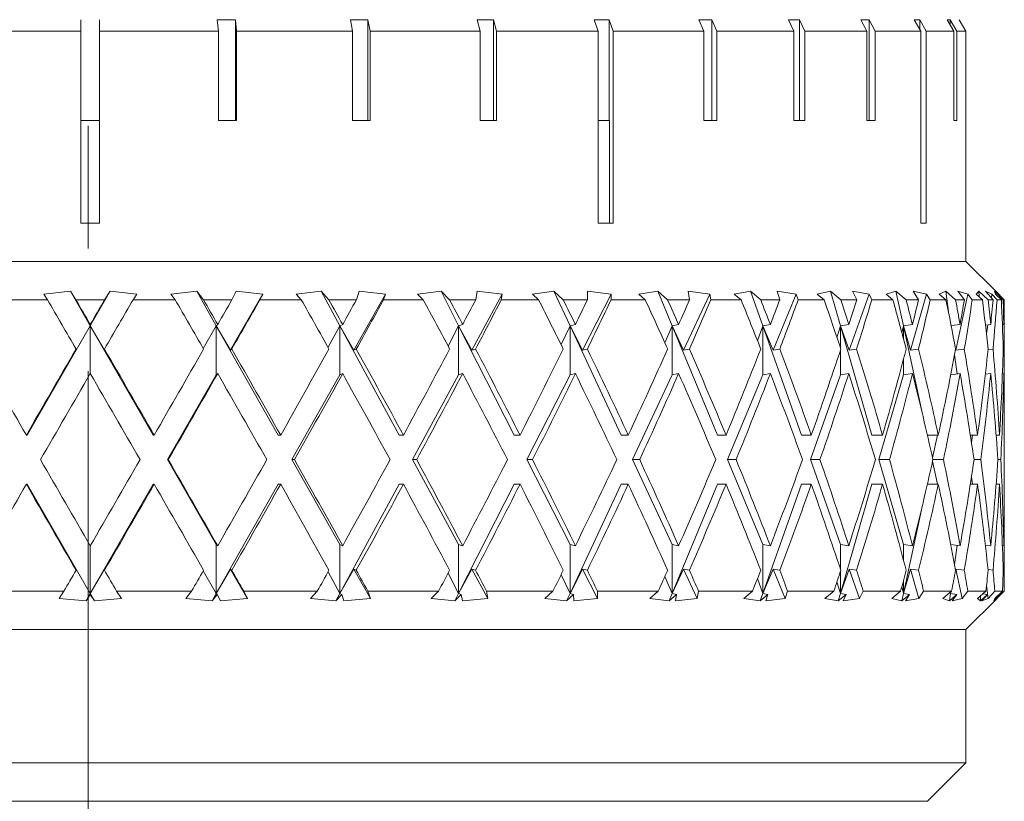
# Model space of a CAD drawing. Header units: inches. Extents: x 1.1 to 20.6, y 0.8 to 16.
# Tile 16 of 22: x 8.712 to 9.514, y 14.165 to 14.802. Entities that reach past the tile are written whole.
import ezdxf

# ---------------------------------------------------------------- set-up
doc = ezdxf.new("R2010")
doc.units = ezdxf.units.IN
doc.header["$MEASUREMENT"] = 0
doc.linetypes.add('CENTERX2', pattern=[0.8, 0.5, -0.1, 0.1, -0.1])
doc.layers.add('SLD-0', color=7, linetype='Continuous')

msp = doc.modelspace()

# ---------------------------------------------------------------- linework, layer by layer
at = {"color": 7, "linetype": 'Continuous', "lineweight": 15}
for p, q in [((8.76175, 14.80183), (8.76176, 14.79238)), ((8.77676, 14.79238), (8.77675, 14.80183)), ((8.77675, 14.71969), (8.77675, 14.80183)), ((8.87281, 14.80183), (8.88762, 14.80183)), ((8.87281, 14.80183), (8.87368, 14.79238)), ((8.88849, 14.79238), (8.88762, 14.80183)), ((8.88762, 14.71969), (8.88762, 14.80183)), ((8.98129, 14.80183), (8.99554, 14.80183)), ((8.98129, 14.80183), (8.98299, 14.79238)), ((8.99724, 14.79238), (8.99554, 14.80183)), ((8.99554, 14.71969), (8.99554, 14.80183)), ((9.08451, 14.80183), (9.09786, 14.80183)), ((9.08451, 14.80183), (9.087, 14.79238)), ((9.10035, 14.79238), (9.09786, 14.80183)), ((9.09786, 14.71969), (9.09786, 14.80183)), ((9.17992, 14.80183), (9.19204, 14.80183)), ((9.17992, 14.80183), (9.18314, 14.79238)), ((9.19526, 14.79238), (9.19204, 14.80183)), ((9.19204, 14.71969), (9.19204, 14.80183)), ((9.26518, 14.80183), (9.27577, 14.80183)), ((9.26518, 14.80183), (9.26905, 14.79238)), ((9.27964, 14.79238), (9.27577, 14.80183)), ((9.27577, 14.71969), (9.27577, 14.80183)), ((9.3382, 14.80183), (9.34699, 14.80183)), ((9.3382, 14.80183), (9.34262, 14.79238)), ((9.35141, 14.79238), (9.34699, 14.80183)), ((9.34699, 14.71969), (9.34699, 14.80183)), ((9.39716, 14.80183), (9.40394, 14.80183)), ((9.39716, 14.80183), (9.40203, 14.79238)), ((9.40881, 14.79238), (9.40394, 14.80183)), ((9.40394, 14.71969), (9.40394, 14.80183)), ((9.44063, 14.80183), (9.44523, 14.80183)), ((9.44063, 14.80183), (9.44582, 14.79238)), ((9.45043, 14.79238), (9.44523, 14.80183)), ((9.44523, 14.79346), (9.44523, 14.80183)), ((9.46752, 14.80183), (9.46984, 14.80183)), ((9.46752, 14.80183), (9.47292, 14.79238)), ((9.47523, 14.79238), (9.46984, 14.80183)), ((9.46984, 14.79778), (9.46984, 14.80183)), ((9.47718, 14.80183), (9.48264, 14.79238)), ((8.76176, 14.79238), (8.66481, 14.79238)), ((8.76176, 14.79238), (8.76176, 14.63588)), ((8.77676, 14.63588), (8.77676, 14.79238)), ((8.87368, 14.79238), (8.77676, 14.79238)), ((8.87368, 14.79238), (8.87368, 14.71969)), ((8.88849, 14.71969), (8.88849, 14.79238)), ((8.98299, 14.79238), (8.88849, 14.79238)), ((8.98299, 14.79238), (8.98299, 14.71969)), ((8.99724, 14.71969), (8.99724, 14.79238)), ((9.087, 14.79238), (8.99724, 14.79238)), ((9.087, 14.79238), (9.087, 14.71969)), ((9.10035, 14.71969), (9.10035, 14.79238)), ((9.18314, 14.79238), (9.10035, 14.79238)), ((9.18314, 14.79238), (9.18314, 14.63588)), ((9.19526, 14.63588), (9.19526, 14.79238)), ((9.26905, 14.79238), (9.19526, 14.79238)), ((9.26905, 14.79238), (9.26905, 14.71969)), ((9.27964, 14.71969), (9.27964, 14.79238)), ((9.34262, 14.79238), (9.27964, 14.79238)), ((9.34262, 14.79238), (9.34262, 14.71969)), ((9.35141, 14.71969), (9.35141, 14.79238)), ((9.40203, 14.79238), (9.35141, 14.79238)), ((9.40203, 14.79238), (9.40203, 14.71969)), ((9.40881, 14.71969), (9.40881, 14.79238)), ((9.44582, 14.79238), (9.40881, 14.79238)), ((9.44582, 14.79238), (9.44582, 14.63588)), ((9.45043, 14.63588), (9.45043, 14.79238)), ((9.47292, 14.79238), (9.45043, 14.79238)), ((9.47292, 14.79238), (9.47292, 14.71969)), ((9.47523, 14.71969), (9.47523, 14.79238)), ((9.48264, 14.79238), (9.47523, 14.79238)), ((9.48264, 14.79238), (9.48264, 14.71969)), ((8.76176, 14.71969), (8.77675, 14.71969)), ((8.77675, 14.63588), (8.77675, 14.71969)), ((8.87368, 14.71969), (8.88849, 14.71969)), ((8.98299, 14.71969), (8.99724, 14.71969)), ((9.087, 14.71969), (9.10035, 14.71969)), ((9.18314, 14.71969), (9.19233, 14.71969)), ((9.19233, 14.63588), (9.19233, 14.71969)), ((9.26905, 14.71969), (9.27964, 14.71969)), ((9.34262, 14.71969), (9.35141, 14.71969)), ((9.40203, 14.71969), (9.40881, 14.71969)), ((9.47292, 14.71969), (9.47523, 14.71969)), ((9.48264, 14.71969), (9.48267, 14.71969)), ((9.48267, 14.60488), (9.48267, 14.71969)), ((8.76176, 14.63588), (8.77676, 14.63588)), ((9.18314, 14.63588), (9.19526, 14.63588)), ((9.44582, 14.63588), (9.45043, 14.63588)), ((8.05267, 14.60488), (9.48267, 14.60488)), ((9.50784, 14.57971), (9.48267, 14.60488)), ((8.75316, 14.58052), (8.73146, 14.57821)), ((8.73146, 14.57821), (8.73445, 14.57363)), ((8.75766, 14.57363), (8.75316, 14.58052)), ((8.76931, 14.55248), (8.75316, 14.58052)), ((8.78547, 14.58052), (8.76931, 14.55248)), ((8.78547, 14.58052), (8.781, 14.57363)), ((8.80718, 14.57821), (8.78547, 14.58052)), ((8.8042, 14.57363), (8.80718, 14.57821)), ((8.85618, 14.58052), (8.8349, 14.57821)), ((8.8349, 14.57821), (8.83853, 14.57363)), ((8.8616, 14.57363), (8.85618, 14.58052)), ((8.87201, 14.55248), (8.85618, 14.58052)), ((8.88358, 14.53257), (8.90987, 14.57821)), ((8.88816, 14.58052), (8.88471, 14.57363)), ((8.90987, 14.57821), (8.88816, 14.58052)), ((8.90758, 14.57363), (8.90987, 14.57821)), ((8.95748, 14.58052), (8.93704, 14.57821)), ((8.93704, 14.57821), (8.94123, 14.57363)), ((8.96372, 14.57363), (8.95748, 14.58052)), ((8.97268, 14.55248), (8.95748, 14.58052)), ((8.98402, 14.53257), (9.00979, 14.57821)), ((8.98851, 14.58052), (8.98615, 14.57363)), ((9.00979, 14.57821), (8.98851, 14.58052)), ((9.00823, 14.57363), (9.00979, 14.57821)), ((9.05508, 14.58052), (9.03589, 14.57821)), ((9.03589, 14.57821), (9.04055, 14.57363)), ((9.06202, 14.57363), (9.05508, 14.58052)), ((9.06936, 14.55248), (9.05508, 14.58052)), ((9.08025, 14.53257), (9.10499, 14.57821)), ((9.08456, 14.58052), (9.08333, 14.57363)), ((9.10499, 14.57821), (9.08456, 14.58052)), ((9.10421, 14.57363), (9.10499, 14.57821)), ((9.14709, 14.58052), (9.12951, 14.57821)), ((9.12951, 14.57821), (9.13456, 14.57363)), ((9.15459, 14.57363), (9.14709, 14.58052)), ((9.16017, 14.55248), (9.14709, 14.58052)), ((9.1704, 14.53257), (9.19364, 14.57821)), ((9.17445, 14.58052), (9.17437, 14.57363)), ((9.19364, 14.57821), (9.17445, 14.58052)), ((9.19363, 14.57363), (9.19364, 14.57821)), ((9.23171, 14.58052), (9.21609, 14.57821)), ((9.21609, 14.57821), (9.22143, 14.57363)), ((9.23963, 14.57363), (9.23171, 14.58052)), ((9.24333, 14.55248), (9.23171, 14.58052)), ((9.25271, 14.53257), (9.27399, 14.57821)), ((9.27399, 14.57821), (9.25641, 14.58052)), ((9.25641, 14.58052), (9.25749, 14.57363)), ((9.27476, 14.57363), (9.27399, 14.57821)), ((9.3073, 14.58052), (9.29394, 14.57821)), ((9.29394, 14.57821), (9.29946, 14.57363)), ((9.31549, 14.57363), (9.3073, 14.58052)), ((9.31724, 14.55248), (9.3073, 14.58052)), ((9.32557, 14.53257), (9.34448, 14.57821)), ((9.34448, 14.57821), (9.32886, 14.58052)), ((9.32886, 14.58052), (9.33107, 14.57363)), ((9.34602, 14.57363), (9.34448, 14.57821)), ((9.37239, 14.58052), (9.36155, 14.57821)), ((9.36155, 14.57821), (9.36715, 14.57363)), ((9.38068, 14.57363), (9.37239, 14.58052)), ((9.38045, 14.55248), (9.37239, 14.58052)), ((9.38758, 14.53257), (9.40375, 14.57821)), ((9.40375, 14.57821), (9.3904, 14.58052)), ((9.3904, 14.58052), (9.39369, 14.57363)), ((9.40602, 14.57363), (9.40375, 14.57821)), ((9.42571, 14.58052), (9.4176, 14.57821)), ((9.4176, 14.57821), (9.42317, 14.57363)), ((9.43394, 14.57363), (9.42571, 14.58052)), ((9.43174, 14.55248), (9.42571, 14.58052)), ((9.43752, 14.53257), (9.45064, 14.57821)), ((9.45064, 14.57821), (9.4398, 14.58052)), ((9.4398, 14.58052), (9.44413, 14.57363)), ((9.4536, 14.57363), (9.45064, 14.57821)), ((9.46622, 14.58052), (9.461, 14.57821)), ((9.461, 14.57821), (9.46643, 14.57363)), ((9.47424, 14.57363), (9.46622, 14.58052)), ((9.46881, 14.56181), (9.46622, 14.58052)), ((9.47442, 14.53257), (9.48424, 14.57821)), ((9.48424, 14.57821), (9.47613, 14.58052)), ((9.47613, 14.58052), (9.4814, 14.57363)), ((9.48783, 14.57363), (9.48424, 14.57821)), ((9.49313, 14.58052), (9.4909, 14.57821)), ((9.4909, 14.57821), (9.49608, 14.57363)), ((9.50078, 14.57363), (9.49313, 14.58052)), ((9.4934, 14.57601), (9.49313, 14.58052)), ((9.50389, 14.57821), (9.49867, 14.58052)), ((9.49867, 14.58052), (9.50478, 14.57363)), ((9.50346, 14.57512), (9.50389, 14.57821)), ((9.50804, 14.57363), (9.50389, 14.57821)), ((9.51305, 14.57363), (9.50592, 14.58052)), ((9.50592, 14.58052), (9.50673, 14.57821)), ((9.50673, 14.57821), (9.51157, 14.57363)), ((9.50921, 14.57821), (9.50698, 14.58052)), ((9.50698, 14.58052), (9.51381, 14.57363)), ((9.51384, 14.57363), (9.51216, 14.57529)), ((8.73445, 14.57363), (8.70011, 14.57363)), ((8.781, 14.57363), (8.75766, 14.57363)), ((8.83853, 14.57363), (8.8042, 14.57363)), ((8.88471, 14.57363), (8.8616, 14.57363)), ((8.94123, 14.57363), (8.90758, 14.57363)), ((8.98615, 14.57363), (8.96372, 14.57363)), ((9.04055, 14.57363), (9.00823, 14.57363)), ((9.08333, 14.57363), (9.06202, 14.57363)), ((9.13456, 14.57363), (9.10421, 14.57363)), ((9.17437, 14.57363), (9.15459, 14.57363)), ((9.22143, 14.57363), (9.19363, 14.57363)), ((9.25749, 14.57363), (9.23963, 14.57363)), ((9.29946, 14.57363), (9.27476, 14.57363)), ((9.33107, 14.57363), (9.31549, 14.57363)), ((9.36715, 14.57363), (9.34602, 14.57363)), ((9.39369, 14.57363), (9.38068, 14.57363)), ((9.42317, 14.57363), (9.40602, 14.57363)), ((9.44413, 14.57363), (9.43394, 14.57363)), ((9.46643, 14.57363), (9.4536, 14.57363)), ((9.4814, 14.57363), (9.47424, 14.57363)), ((9.49608, 14.57363), (9.48783, 14.57363)), ((9.50478, 14.57363), (9.50078, 14.57363)), ((9.51157, 14.57363), (9.50804, 14.57363)), ((9.51381, 14.57363), (9.51305, 14.57363)), ((8.76931, 14.55248), (8.71794, 14.4633)), ((8.75774, 14.53257), (8.76931, 14.55248)), ((8.76931, 14.55248), (8.76933, 14.55347)), ((8.82066, 14.4633), (8.76931, 14.55248)), ((8.78089, 14.53257), (8.76931, 14.55248)), ((8.76931, 14.55248), (8.76931, 14.51344)), ((8.86143, 14.53392), (8.87201, 14.55248)), ((8.87201, 14.55248), (8.87317, 14.55347)), ((8.87201, 14.55248), (8.87201, 14.51248)), ((8.92235, 14.4633), (8.87201, 14.55248)), ((8.88358, 14.53257), (8.87201, 14.55248)), ((8.96303, 14.53485), (8.97268, 14.55248)), ((8.97268, 14.55248), (8.97496, 14.55347)), ((8.97268, 14.55248), (8.97268, 14.51248)), ((9.02102, 14.4633), (8.97268, 14.55248)), ((8.98402, 14.53257), (8.97268, 14.55248)), ((9.06082, 14.53587), (9.06936, 14.55248)), ((9.06936, 14.55248), (9.07271, 14.55347)), ((9.06936, 14.55248), (9.06936, 14.51248)), ((9.11476, 14.4633), (9.06936, 14.55248)), ((9.08025, 14.53257), (9.06936, 14.55248)), ((9.1529, 14.53704), (9.16017, 14.55248)), ((9.16017, 14.55248), (9.16453, 14.55347)), ((9.16017, 14.55248), (9.16017, 14.51248)), ((9.20175, 14.4633), (9.16017, 14.55248)), ((9.1704, 14.53257), (9.16017, 14.55248)), ((9.23746, 14.53845), (9.24333, 14.55248)), ((9.24333, 14.55248), (9.24862, 14.55347)), ((9.24333, 14.55248), (9.24333, 14.51248)), ((9.25271, 14.53257), (9.24333, 14.55248)), ((9.28029, 14.4633), (9.24333, 14.55248)), ((9.31287, 14.54026), (9.31724, 14.55248)), ((9.31724, 14.55248), (9.32335, 14.55347)), ((9.31724, 14.55248), (9.31724, 14.51248)), ((9.32557, 14.53257), (9.31724, 14.55248)), ((9.34885, 14.4633), (9.31724, 14.55248)), ((9.37764, 14.54278), (9.38045, 14.55248)), ((9.38045, 14.55248), (9.38726, 14.55347)), ((9.38045, 14.55248), (9.38045, 14.53432)), ((9.4061, 14.4633), (9.38045, 14.55248)), ((9.38758, 14.53257), (9.38045, 14.55248)), ((9.43049, 14.54672), (9.43174, 14.55248)), ((9.43174, 14.55248), (9.43912, 14.55347)), ((9.43174, 14.55248), (9.43174, 14.54201)), ((9.43752, 14.53257), (9.43174, 14.55248)), ((9.44724, 14.48043), (9.43174, 14.55248)), ((9.47063, 14.55254), (9.47791, 14.55347)), ((9.4986, 14.55294), (9.50287, 14.55347)), ((9.49941, 14.5459), (9.50042, 14.55317)), ((9.51241, 14.55333), (9.51352, 14.55347)), ((9.51392, 14.51129), (9.51392, 14.55555)), ((8.75775, 14.53346), (8.75774, 14.53257)), ((8.7809, 14.53346), (8.78089, 14.53257)), ((8.88462, 14.53346), (8.88358, 14.53257)), ((8.98605, 14.53346), (8.98402, 14.53257)), ((9.08324, 14.53346), (9.08025, 14.53257)), ((9.17428, 14.53346), (9.1704, 14.53257)), ((9.25741, 14.53346), (9.25271, 14.53257)), ((9.33101, 14.53346), (9.32557, 14.53257)), ((9.38045, 14.5326), (9.38045, 14.51248)), ((9.39364, 14.53346), (9.38758, 14.53257)), ((9.44409, 14.53346), (9.43752, 14.53257)), ((9.47554, 14.51317), (9.47339, 14.52874)), ((9.47442, 14.53257), (9.47425, 14.53336)), ((9.48137, 14.53346), (9.47442, 14.53257)), ((9.50476, 14.53346), (9.50074, 14.53296)), ((9.51381, 14.53346), (9.51305, 14.53336)), ((9.43174, 14.52488), (9.43174, 14.51248)), ((8.83218, 14.4433), (8.87201, 14.51248)), ((8.87201, 14.51248), (8.87317, 14.51347)), ((8.93363, 14.4433), (8.97268, 14.51248)), ((8.97268, 14.51248), (8.97496, 14.51347)), ((9.03186, 14.4433), (9.06936, 14.51248)), ((9.06936, 14.51248), (9.07271, 14.51347)), ((9.12495, 14.4433), (9.16017, 14.51248)), ((9.16017, 14.51248), (9.16453, 14.51347)), ((9.21108, 14.4433), (9.24333, 14.51248)), ((9.24333, 14.51248), (9.24862, 14.51347)), ((9.28858, 14.4433), (9.31724, 14.51248)), ((9.31724, 14.51248), (9.32335, 14.51347)), ((9.35594, 14.4433), (9.38045, 14.51248)), ((9.38045, 14.51248), (9.38726, 14.51347)), ((9.41185, 14.4433), (9.43174, 14.51248)), ((9.43174, 14.51248), (9.43912, 14.51347)), ((9.47028, 14.5125), (9.47791, 14.51347)), ((9.49849, 14.51293), (9.50287, 14.51347)), ((9.5124, 14.51333), (9.51352, 14.51347)), ((9.51392, 14.41532), (9.51392, 14.47129)), ((8.71794, 14.4633), (8.71727, 14.4633)), ((8.82066, 14.4633), (8.82138, 14.4633)), ((8.92235, 14.4633), (8.92445, 14.4633)), ((9.02102, 14.4633), (9.02446, 14.4633)), ((9.11476, 14.4633), (9.11948, 14.4633)), ((9.20175, 14.4633), (9.20765, 14.4633)), ((9.28029, 14.4633), (9.28725, 14.4633)), ((9.34885, 14.4633), (9.35674, 14.4633)), ((9.4061, 14.4633), (9.41477, 14.4633)), ((9.45126, 14.4633), (9.4602, 14.4633)), ((9.45551, 14.44466), (9.45952, 14.4633)), ((9.48627, 14.4633), (9.49215, 14.4633)), ((9.48717, 14.45746), (9.48798, 14.4633)), ((9.50728, 14.4633), (9.51, 14.4633)), ((8.83218, 14.4433), (8.83289, 14.4433)), ((8.87201, 14.37413), (8.83218, 14.4433)), ((8.97268, 14.37413), (8.93363, 14.4433)), ((8.93363, 14.4433), (8.93572, 14.4433)), ((9.06936, 14.37413), (9.03186, 14.4433)), ((9.03186, 14.4433), (9.03527, 14.4433)), ((9.16017, 14.37413), (9.12495, 14.4433)), ((9.12495, 14.4433), (9.12962, 14.4433)), ((9.24333, 14.37413), (9.21108, 14.4433)), ((9.21108, 14.4433), (9.21692, 14.4433)), ((9.31724, 14.37413), (9.28858, 14.4433)), ((9.28858, 14.4433), (9.29548, 14.4433)), ((9.38045, 14.37413), (9.35594, 14.4433)), ((9.35594, 14.4433), (9.36376, 14.4433)), ((9.43174, 14.37413), (9.41185, 14.4433)), ((9.41185, 14.4433), (9.42044, 14.4433)), ((9.45952, 14.4233), (9.45551, 14.44195)), ((9.45581, 14.4433), (9.46442, 14.4433)), ((9.4893, 14.4433), (9.49483, 14.4433)), ((9.50873, 14.4433), (9.51109, 14.4433)), ((8.71794, 14.4233), (8.71727, 14.4233)), ((8.71794, 14.4233), (8.76931, 14.33413)), ((8.76931, 14.33413), (8.82066, 14.4233)), ((8.82066, 14.4233), (8.82138, 14.4233)), ((8.87201, 14.33413), (8.92235, 14.4233)), ((8.92235, 14.4233), (8.92445, 14.4233)), ((8.97268, 14.33413), (9.02102, 14.4233)), ((9.02102, 14.4233), (9.02446, 14.4233)), ((9.06936, 14.33413), (9.11476, 14.4233)), ((9.11476, 14.4233), (9.11948, 14.4233)), ((9.16017, 14.33413), (9.20175, 14.4233)), ((9.20175, 14.4233), (9.20765, 14.4233)), ((9.24333, 14.33413), (9.28029, 14.4233)), ((9.28029, 14.4233), (9.28725, 14.4233)), ((9.31724, 14.33413), (9.34885, 14.4233)), ((9.34885, 14.4233), (9.35674, 14.4233)), ((9.38045, 14.33413), (9.4061, 14.4233)), ((9.4061, 14.4233), (9.41477, 14.4233)), ((9.45126, 14.4233), (9.4602, 14.4233)), ((9.48627, 14.4233), (9.49215, 14.4233)), ((9.48798, 14.4233), (9.48717, 14.42915)), ((9.50728, 14.4233), (9.51, 14.4233)), ((9.43174, 14.33413), (9.44724, 14.40618)), ((8.87317, 14.37314), (8.87201, 14.37413)), ((8.87201, 14.37413), (8.87201, 14.33413)), ((8.97268, 14.37413), (8.97268, 14.33413)), ((8.97496, 14.37314), (8.97268, 14.37413)), ((9.06936, 14.37413), (9.06936, 14.33413)), ((9.07271, 14.37314), (9.06936, 14.37413)), ((9.16017, 14.37413), (9.16017, 14.33413)), ((9.16453, 14.37314), (9.16017, 14.37413)), ((9.24333, 14.37413), (9.24333, 14.33413)), ((9.24862, 14.37314), (9.24333, 14.37413)), ((9.31724, 14.37413), (9.31724, 14.33413)), ((9.32335, 14.37314), (9.31724, 14.37413)), ((9.38045, 14.37413), (9.38045, 14.35401)), ((9.38726, 14.37314), (9.38045, 14.37413)), ((9.43174, 14.37413), (9.43174, 14.36173)), ((9.43912, 14.37314), (9.43174, 14.37413)), ((9.47791, 14.37314), (9.47028, 14.37411)), ((9.51392, 14.33613), (9.51392, 14.37532)), ((8.76931, 14.37317), (8.76931, 14.33413)), ((9.47339, 14.35787), (9.47554, 14.37344)), ((9.50287, 14.37314), (9.49849, 14.37368)), ((9.51352, 14.37314), (9.5124, 14.37328)), ((8.76931, 14.33413), (8.75774, 14.35403)), ((8.75774, 14.35403), (8.75775, 14.35315)), ((8.76931, 14.33413), (8.78089, 14.35403)), ((8.78089, 14.35403), (8.7809, 14.35315)), ((8.87201, 14.33413), (8.86143, 14.35269)), ((8.87201, 14.33413), (8.88358, 14.35403)), ((8.88358, 14.35403), (8.88462, 14.35315)), ((8.89735, 14.33013), (8.88358, 14.35403)), ((8.97268, 14.33413), (8.96303, 14.35176)), ((8.97268, 14.33413), (8.98402, 14.35403)), ((8.98402, 14.35403), (8.98605, 14.35315)), ((8.99752, 14.33013), (8.98402, 14.35403)), ((9.06936, 14.33413), (9.06082, 14.35073)), ((9.06936, 14.33413), (9.08025, 14.35403)), ((9.08025, 14.35403), (9.08324, 14.35315)), ((9.09321, 14.33013), (9.08025, 14.35403)), ((9.16017, 14.33413), (9.1704, 14.35403)), ((9.1704, 14.35403), (9.17428, 14.35315)), ((9.18257, 14.33013), (9.1704, 14.35403)), ((9.24333, 14.33413), (9.25271, 14.35403)), ((9.25271, 14.35403), (9.25741, 14.35315)), ((9.26385, 14.33013), (9.25271, 14.35403)), ((9.31724, 14.33413), (9.32557, 14.35403)), ((9.32557, 14.35403), (9.33101, 14.35315)), ((9.33548, 14.33013), (9.32557, 14.35403)), ((9.38045, 14.33413), (9.38758, 14.35403)), ((9.38045, 14.35229), (9.38045, 14.33413)), ((9.38758, 14.35403), (9.39364, 14.35315)), ((9.39605, 14.33013), (9.38758, 14.35403)), ((9.43174, 14.33413), (9.43752, 14.35403)), ((9.43752, 14.35403), (9.44409, 14.35315)), ((9.44439, 14.33013), (9.43752, 14.35403)), ((9.47425, 14.35324), (9.47442, 14.35403)), ((9.47442, 14.35403), (9.48137, 14.35315)), ((9.47956, 14.33013), (9.47442, 14.35403)), ((9.50074, 14.35365), (9.50476, 14.35315)), ((9.51305, 14.35324), (9.51381, 14.35315)), ((9.16017, 14.33413), (9.1529, 14.34956)), ((9.24333, 14.33413), (9.23746, 14.34816)), ((9.31724, 14.33413), (9.31287, 14.34635)), ((9.38045, 14.33413), (9.37764, 14.34382)), ((9.43174, 14.34459), (9.43174, 14.33413)), ((8.68674, 14.33613), (8.74788, 14.33613)), ((8.74788, 14.33613), (8.74397, 14.33013)), ((8.76588, 14.32817), (8.76931, 14.33413)), ((8.76932, 14.33346), (8.76931, 14.33413)), ((8.76931, 14.33413), (8.77274, 14.32817)), ((8.79466, 14.33013), (8.79077, 14.33613)), ((8.79077, 14.33613), (8.8519, 14.33613)), ((8.8519, 14.33613), (8.84717, 14.33013)), ((8.86865, 14.32817), (8.87201, 14.33413)), ((8.87279, 14.33346), (8.87201, 14.33413)), ((8.89735, 14.33013), (8.89436, 14.33613)), ((8.89436, 14.33613), (8.95427, 14.33613)), ((8.95427, 14.33613), (8.94883, 14.33013)), ((8.96945, 14.32817), (8.97268, 14.33413)), ((8.97422, 14.33346), (8.97268, 14.33413)), ((8.99752, 14.33013), (8.99547, 14.33613)), ((8.99547, 14.33613), (9.05301, 14.33613)), ((9.05301, 14.33613), (9.04695, 14.33013)), ((9.06632, 14.32817), (9.06936, 14.33413)), ((9.07162, 14.33346), (9.06936, 14.33413)), ((9.09321, 14.33013), (9.09216, 14.33613)), ((9.09216, 14.33613), (9.1462, 14.33613)), ((9.1462, 14.33613), (9.13965, 14.33013)), ((9.15739, 14.32817), (9.16017, 14.33413)), ((9.16311, 14.33346), (9.16017, 14.33413)), ((9.18257, 14.33013), (9.18252, 14.33613)), ((9.18252, 14.33613), (9.23202, 14.33613)), ((9.23202, 14.33613), (9.2251, 14.33013)), ((9.24086, 14.32817), (9.24333, 14.33413)), ((9.2469, 14.33346), (9.24333, 14.33413)), ((9.26385, 14.33013), (9.26482, 14.33613)), ((9.26482, 14.33613), (9.30881, 14.33613)), ((9.30881, 14.33613), (9.30165, 14.33013)), ((9.31513, 14.32817), (9.31724, 14.33413)), ((9.32137, 14.33346), (9.31724, 14.33413)), ((9.33548, 14.33013), (9.33743, 14.33613)), ((9.33743, 14.33613), (9.37506, 14.33613)), ((9.37506, 14.33613), (9.3678, 14.33013)), ((9.37874, 14.32817), (9.38045, 14.33413)), ((9.38505, 14.33346), (9.38045, 14.33413)), ((9.39605, 14.33013), (9.39896, 14.33613)), ((9.39896, 14.33613), (9.42948, 14.33613)), ((9.42948, 14.33613), (9.42228, 14.33013)), ((9.43046, 14.32817), (9.43174, 14.33413)), ((9.43174, 14.33413), (9.43049, 14.33989)), ((9.43672, 14.33346), (9.43174, 14.33413)), ((9.44439, 14.33013), (9.4482, 14.33613)), ((9.4482, 14.33613), (9.47103, 14.33613)), ((9.47103, 14.33613), (9.46401, 14.33013)), ((9.46927, 14.32817), (9.4701, 14.33413)), ((9.4701, 14.33413), (9.46995, 14.3352)), ((9.4701, 14.33413), (9.47042, 14.3356)), ((9.4701, 14.33413), (9.47029, 14.33549)), ((9.4701, 14.33533), (9.4701, 14.33413)), ((9.47537, 14.33346), (9.4701, 14.33413)), ((9.47956, 14.33013), (9.48419, 14.33613)), ((9.48419, 14.33613), (9.49889, 14.33613)), ((9.49889, 14.33613), (9.49219, 14.33013)), ((9.50024, 14.33346), (9.49643, 14.33393)), ((9.50088, 14.33013), (9.49941, 14.34071)), ((9.50088, 14.33013), (9.50624, 14.33613)), ((9.50624, 14.33613), (9.51251, 14.33613)), ((9.51251, 14.33613), (9.50627, 14.33013)), ((9.50792, 14.33013), (9.51391, 14.33613)), ((9.50961, 14.33182), (9.51392, 14.33613)), ((9.51391, 14.33613), (9.51392, 14.33613)), ((8.74397, 14.33013), (8.76588, 14.32817)), ((8.76588, 14.32817), (8.76932, 14.33346)), ((8.76932, 14.33346), (8.77274, 14.32817)), ((8.77274, 14.32817), (8.79466, 14.33013)), ((8.84717, 14.33013), (8.86865, 14.32817)), ((8.86865, 14.32817), (8.87279, 14.33346)), ((8.87279, 14.33346), (8.87544, 14.32817)), ((8.87544, 14.32817), (8.89735, 14.33013)), ((8.94883, 14.33013), (8.96945, 14.32817)), ((8.96945, 14.32817), (8.97422, 14.33346)), ((8.97422, 14.33346), (8.97604, 14.32817)), ((8.97604, 14.32817), (8.99752, 14.33013)), ((9.04695, 14.33013), (9.06632, 14.32817)), ((9.06632, 14.32817), (9.07162, 14.33346)), ((9.07162, 14.33346), (9.07259, 14.32817)), ((9.07259, 14.32817), (9.09321, 14.33013)), ((9.13965, 14.33013), (9.15739, 14.32817)), ((9.15739, 14.32817), (9.16311, 14.33346)), ((9.16311, 14.33346), (9.1632, 14.32817)), ((9.1632, 14.32817), (9.18257, 14.33013)), ((9.2251, 14.33013), (9.24086, 14.32817)), ((9.24086, 14.32817), (9.2469, 14.33346)), ((9.2469, 14.33346), (9.24611, 14.32817)), ((9.24611, 14.32817), (9.26385, 14.33013)), ((9.30165, 14.33013), (9.31513, 14.32817)), ((9.31513, 14.32817), (9.32137, 14.33346)), ((9.32137, 14.33346), (9.31971, 14.32817)), ((9.31971, 14.32817), (9.33548, 14.33013)), ((9.3678, 14.33013), (9.37874, 14.32817)), ((9.37874, 14.32817), (9.38505, 14.33346)), ((9.38505, 14.33346), (9.38257, 14.32817)), ((9.38257, 14.32817), (9.39605, 14.33013)), ((9.42228, 14.33013), (9.43046, 14.32817)), ((9.43046, 14.32817), (9.43672, 14.33346)), ((9.43672, 14.33346), (9.43345, 14.32817)), ((9.43345, 14.32817), (9.44439, 14.33013)), ((9.46401, 14.33013), (9.46927, 14.32817)), ((9.46927, 14.32817), (9.47537, 14.33346)), ((9.47537, 14.33346), (9.47138, 14.32817)), ((9.47138, 14.32817), (9.47956, 14.33013)), ((9.48267, 14.30488), (9.50781, 14.33001)), ((9.49219, 14.33013), (9.49443, 14.32817)), ((9.49443, 14.32817), (9.50024, 14.33346)), ((9.49443, 14.32817), (9.49468, 14.33236)), ((9.50024, 14.33346), (9.49561, 14.32817)), ((9.49561, 14.32817), (9.50088, 14.33013)), ((9.50545, 14.32817), (9.51086, 14.33346)), ((9.50627, 14.33013), (9.50545, 14.32817)), ((9.51086, 14.33346), (9.50567, 14.32817)), ((9.50792, 14.33013), (9.5079, 14.33045)), ((9.51086, 14.33346), (9.50986, 14.33358)), ((8.05267, 14.30488), (9.48267, 14.30488)), ((9.48267, 14.19613), (9.48267, 14.30488)), ((8.05267, 14.19613), (9.48267, 14.19613)), ((9.45142, 14.16488), (9.48267, 14.19613)), ((9.45142, 14.16488), (8.08392, 14.16488))]:
    msp.add_line(p, q, dxfattribs=at)
for centre, major_axis, ratio, start_param, end_param in [((8.76767, 14.4233), (-0.74516, 1.29233), 0.031197, 4.779728, 4.810966), ((8.76767, 14.4633), (-0.74516, 1.29233), 0.031197, 4.764216, 4.779859), ((8.76767, 14.4633), (0.74529, 1.29236), 0.029269, 1.502217, 1.517861), ((8.76767, 14.4233), (0.74529, 1.29236), 0.029269, 1.471111, 1.502349), ((8.76767, 14.4233), (-0.7368, 1.29077), 0.091736, 4.745397, 4.776635), ((8.76767, 14.4633), (-0.7368, 1.29077), 0.091736, 4.729885, 4.745529), ((8.76767, 14.4633), (0.74516, 1.29233), 0.031197, 4.800188, 4.815832), ((8.76767, 14.4233), (0.74516, 1.29233), 0.031197, 4.8157, 4.846938), ((8.76767, 14.4233), (-0.71995, 1.28787), 0.152468, 4.712686, 4.743924), ((8.76767, 14.4633), (-0.71995, 1.28787), 0.152468, 4.697174, 4.712818), ((8.76767, 14.4633), (0.7368, 1.29077), 0.091736, 4.834519, 4.850162), ((8.76767, 14.4233), (0.7368, 1.29077), 0.091736, 4.850031, 4.881269), ((8.76767, 14.4233), (-0.6941, 1.28402), 0.213437, 4.682844, 4.714083), ((8.76767, 14.4633), (-0.6941, 1.28402), 0.213437, 4.667333, 4.682976), ((8.76767, 14.4633), (0.71995, 1.28787), 0.152468, 4.86723, 4.882873), ((8.76767, 14.4233), (0.71995, 1.28787), 0.152468, 4.882742, 4.91398), ((8.76767, 14.4233), (-0.65835, 1.27984), 0.27454, 4.657418, 4.688656), ((8.76767, 14.4633), (-0.65835, 1.27984), 0.27454, 4.641906, 4.65755), ((8.76767, 14.4633), (0.6941, 1.28402), 0.213437, 4.897072, 4.912715), ((8.76767, 14.4233), (0.6941, 1.28402), 0.213437, 4.912584, 4.943822), ((8.76767, 14.4233), (-0.61129, 1.27618), 0.335405, 4.638416, 4.669655), ((8.76767, 14.4633), (-0.61129, 1.27618), 0.335405, 4.622905, 4.638548), ((8.76767, 14.4633), (0.65835, 1.27984), 0.27454, 4.922498, 4.938141), ((8.76767, 14.4233), (0.65835, 1.27984), 0.27454, 4.93801, 4.969248), ((8.76767, 14.4233), (-0.55079, 1.27408), 0.395195, 4.628505, 4.659743), ((8.76767, 14.4633), (-0.55079, 1.27408), 0.395195, 4.612993, 4.628636), ((8.76767, 14.4633), (0.61129, 1.27618), 0.335405, 4.9415, 4.957143), ((8.76767, 14.4233), (0.61129, 1.27618), 0.335405, 4.957011, 4.98825), ((8.76767, 14.4233), (-0.47383, 1.27465), 0.452292, 4.631138, 4.662377), ((8.76767, 14.4633), (-0.47383, 1.27465), 0.452292, 4.615627, 4.63127), ((8.76767, 14.4633), (0.55079, 1.27408), 0.395195, 4.951411, 4.967055), ((8.76767, 14.4233), (0.55079, 1.27408), 0.395195, 4.966923, 4.998161), ((8.76767, 14.4233), (-0.37669, 1.27853), 0.50386, 4.65034, 4.681578), ((8.76767, 14.4633), (-0.37669, 1.27853), 0.50386, 4.634828, 4.650472), ((8.76767, 14.4633), (0.47383, 1.27465), 0.452292, 4.948778, 4.964421), ((8.76767, 14.4233), (0.47383, 1.27465), 0.452292, 4.964289, 4.995528), ((8.76767, 14.4233), (-0.2562, 1.28497), 0.545455, 4.689384, 4.720622), ((8.76767, 14.4633), (-0.2562, 1.28497), 0.545455, 4.673872, 4.689515), ((8.76767, 14.4633), (0.37669, 1.27853), 0.50386, 4.929576, 4.945219), ((8.76767, 14.4233), (0.37669, 1.27853), 0.50386, 4.945088, 4.976326), ((8.76767, 14.4233), (-0.1135, 1.29092), 0.571353, 4.747521, 4.778759), ((8.76767, 14.4633), (-0.1135, 1.29092), 0.571353, 4.73201, 4.747653), ((8.76767, 14.4633), (0.2562, 1.28497), 0.545455, 4.890532, 4.906176), ((8.76767, 14.4233), (0.2562, 1.28497), 0.545455, 4.906044, 4.937282), ((8.76767, 14.4233), (0.0415, 1.29232), 0.576555, 4.816229, 4.847467), ((8.76767, 14.4633), (0.0415, 1.29232), 0.576555, 4.800717, 4.81636), ((8.76767, 14.4633), (0.1135, 1.29092), 0.571353, 4.832395, 4.848038), ((8.76767, 14.4233), (0.1135, 1.29092), 0.571353, 4.847907, 4.879145), ((8.76767, 14.4633), (-0.74529, 1.29236), 0.029269, 1.499617, 1.553919), ((8.76767, 14.4633), (0.74529, 1.29236), 0.029269, 1.533373, 1.587674), ((8.76767, 14.4633), (-0.74516, 1.29233), 0.031197, 4.694403, 4.748704), ((8.76767, 14.4633), (0.74516, 1.29233), 0.031197, 4.730375, 4.784677), ((8.76767, 14.4633), (-0.7368, 1.29077), 0.091736, 4.660072, 4.714374), ((8.76767, 14.4633), (0.7368, 1.29077), 0.091736, 4.764706, 4.819007), ((8.76767, 14.4633), (-0.71995, 1.28787), 0.152468, 4.627361, 4.681663), ((8.76767, 14.4633), (0.71995, 1.28787), 0.152468, 4.797417, 4.851718), ((8.76767, 14.4633), (-0.6941, 1.28402), 0.213437, 4.597519, 4.651821), ((8.76767, 14.4633), (0.6941, 1.28402), 0.213437, 4.827259, 4.88156), ((8.76767, 14.4633), (-0.65835, 1.27984), 0.27454, 4.572093, 4.626394), ((8.76767, 14.4633), (0.65835, 1.27984), 0.27454, 4.852685, 4.906986), ((8.76767, 14.4633), (-0.61129, 1.27618), 0.335405, 4.553091, 4.607393), ((8.76767, 14.4633), (0.61129, 1.27618), 0.335405, 4.871686, 4.925988), ((8.76767, 14.4633), (-0.55079, 1.27408), 0.395195, 4.54318, 4.597481), ((8.76767, 14.4633), (0.55079, 1.27408), 0.395195, 4.881598, 4.9359), ((8.76767, 14.4633), (-0.47383, 1.27465), 0.452292, 4.545813, 4.600115), ((8.76767, 14.4633), (0.47383, 1.27465), 0.452292, 4.878965, 4.933266), ((8.76767, 14.4633), (-0.37669, 1.27853), 0.50386, 4.565015, 4.619317), ((8.76767, 14.4633), (0.37669, 1.27853), 0.50386, 4.859763, 4.914064), ((8.76767, 14.4633), (-0.2562, 1.28497), 0.545455, 4.604059, 4.65836), ((8.76767, 14.4633), (0.2562, 1.28497), 0.545455, 4.820719, 4.87502), ((8.76767, 14.4633), (-0.1135, 1.29092), 0.571353, 4.662196, 4.716498), ((8.76767, 14.4633), (0.1135, 1.29092), 0.571353, 4.762582, 4.816883), ((8.76767, 14.4633), (0.0415, 1.29232), 0.576555, 4.752551, 4.785205), ((8.76767, 14.4233), (0.74529, 1.29236), 0.029269, 1.517861, 1.5722), ((8.76767, 14.4233), (-0.74516, 1.29233), 0.031197, 4.709877, 4.764216), ((8.76767, 14.4233), (0.74516, 1.29233), 0.031197, 4.745849, 4.800188), ((8.76767, 14.4233), (-0.7368, 1.29077), 0.091736, 4.675546, 4.729885), ((8.76767, 14.4233), (0.7368, 1.29077), 0.091736, 4.78018, 4.834519), ((8.76767, 14.4233), (-0.71995, 1.28787), 0.152468, 4.642835, 4.697174), ((8.76767, 14.4233), (0.71995, 1.28787), 0.152468, 4.812891, 4.86723), ((8.76767, 14.4233), (-0.6941, 1.28402), 0.213437, 4.612993, 4.667333), ((8.76767, 14.4233), (0.6941, 1.28402), 0.213437, 4.842733, 4.897072), ((8.76767, 14.4233), (-0.65835, 1.27984), 0.27454, 4.587567, 4.641906), ((8.76767, 14.4233), (0.65835, 1.27984), 0.27454, 4.868159, 4.922498), ((8.76767, 14.4233), (-0.61129, 1.27618), 0.335405, 4.568565, 4.622905), ((8.76767, 14.4233), (0.61129, 1.27618), 0.335405, 4.88716, 4.9415), ((8.76767, 14.4233), (-0.55079, 1.27408), 0.395195, 4.558654, 4.612993), ((8.76767, 14.4233), (0.55079, 1.27408), 0.395195, 4.897072, 4.951411), ((8.76767, 14.4233), (-0.47383, 1.27465), 0.452292, 4.561287, 4.615627), ((8.76767, 14.4233), (0.47383, 1.27465), 0.452292, 4.894439, 4.948778), ((8.76767, 14.4233), (-0.37669, 1.27853), 0.50386, 4.580489, 4.634828), ((8.76767, 14.4233), (0.37669, 1.27853), 0.50386, 4.875237, 4.929576), ((8.76767, 14.4233), (-0.2562, 1.28497), 0.545455, 4.619533, 4.673872), ((8.76767, 14.4233), (0.2562, 1.28497), 0.545455, 4.836193, 4.890532), ((8.76767, 14.4233), (-0.1135, 1.29092), 0.571353, 4.67767, 4.73201), ((8.76767, 14.4233), (0.1135, 1.29092), 0.571353, 4.778056, 4.832395), ((8.76767, 14.4233), (0.0415, 1.29232), 0.576555, 4.768036, 4.800717), ((8.76767, 14.4633), (-0.74529, 1.29236), 0.029269, 1.569393, 1.623732), ((8.76767, 14.4633), (0.74516, 1.29233), 0.031197, 4.660562, 4.714901), ((8.76767, 14.4633), (-0.74516, 1.29233), 0.031197, 4.62459, 4.678929), ((8.76767, 14.4633), (0.7368, 1.29077), 0.091736, 4.694893, 4.749232), ((8.76767, 14.4633), (-0.7368, 1.29077), 0.091736, 4.590259, 4.644598), ((8.76767, 14.4633), (0.71995, 1.28787), 0.152468, 4.727604, 4.781943), ((8.76767, 14.4633), (-0.71995, 1.28787), 0.152468, 4.557548, 4.611887), ((8.76767, 14.4633), (0.6941, 1.28402), 0.213437, 4.757445, 4.811785), ((8.76767, 14.4633), (-0.6941, 1.28402), 0.213437, 4.527706, 4.582045), ((8.76767, 14.4633), (0.65835, 1.27984), 0.27454, 4.782872, 4.837211), ((8.76767, 14.4633), (-0.65835, 1.27984), 0.27454, 4.50228, 4.556619), ((8.76767, 14.4633), (0.61129, 1.27618), 0.335405, 4.801873, 4.856212), ((8.76767, 14.4633), (-0.61129, 1.27618), 0.335405, 4.483278, 4.537618), ((8.76767, 14.4633), (0.55079, 1.27408), 0.395195, 4.811785, 4.866124), ((8.76767, 14.4633), (-0.55079, 1.27408), 0.395195, 4.473367, 4.527706), ((8.76767, 14.4633), (0.47383, 1.27465), 0.452292, 4.809151, 4.863491), ((8.76767, 14.4633), (-0.47383, 1.27465), 0.452292, 4.476, 4.530339), ((8.76767, 14.4633), (0.37669, 1.27853), 0.50386, 4.78995, 4.844289), ((8.76767, 14.4633), (-0.37669, 1.27853), 0.50386, 4.495202, 4.549541), ((8.76767, 14.4633), (0.2562, 1.28497), 0.545455, 4.750906, 4.805245), ((8.76767, 14.4633), (-0.2562, 1.28497), 0.545455, 4.534246, 4.588585), ((8.76767, 14.4633), (0.1135, 1.29092), 0.571353, 4.692768, 4.747108), ((8.76767, 14.4633), (-0.1135, 1.29092), 0.571353, 4.592383, 4.646722), ((8.76767, 14.4233), (0.74529, 1.29236), 0.029269, 1.587674, 1.641975), ((8.76767, 14.4233), (-0.74529, 1.29236), 0.029269, 1.553919, 1.60822), ((8.76767, 14.4233), (0.74516, 1.29233), 0.031197, 4.676074, 4.730375), ((8.76767, 14.4233), (-0.74516, 1.29233), 0.031197, 4.640101, 4.694403), ((8.76767, 14.4233), (0.7368, 1.29077), 0.091736, 4.710404, 4.764706), ((8.76767, 14.4233), (-0.7368, 1.29077), 0.091736, 4.605771, 4.660072), ((8.76767, 14.4233), (0.71995, 1.28787), 0.152468, 4.743115, 4.797417), ((8.76767, 14.4233), (-0.71995, 1.28787), 0.152468, 4.57306, 4.627361), ((8.76767, 14.4233), (0.6941, 1.28402), 0.213437, 4.772957, 4.827259), ((8.76767, 14.4233), (-0.6941, 1.28402), 0.213437, 4.543218, 4.597519), ((8.76767, 14.4233), (0.65835, 1.27984), 0.27454, 4.798384, 4.852685), ((8.76767, 14.4233), (-0.65835, 1.27984), 0.27454, 4.517792, 4.572093), ((8.76767, 14.4233), (0.61129, 1.27618), 0.335405, 4.817385, 4.871686), ((8.76767, 14.4233), (-0.61129, 1.27618), 0.335405, 4.49879, 4.553091), ((8.76767, 14.4233), (0.55079, 1.27408), 0.395195, 4.827297, 4.881598), ((8.76767, 14.4233), (-0.55079, 1.27408), 0.395195, 4.488878, 4.54318), ((8.76767, 14.4233), (0.47383, 1.27465), 0.452292, 4.824663, 4.878965), ((8.76767, 14.4233), (-0.47383, 1.27465), 0.452292, 4.491512, 4.545813), ((8.76767, 14.4233), (0.37669, 1.27853), 0.50386, 4.805461, 4.859763), ((8.76767, 14.4233), (-0.37669, 1.27853), 0.50386, 4.510714, 4.565015), ((8.76767, 14.4233), (0.2562, 1.28497), 0.545455, 4.766418, 4.820719), ((8.76767, 14.4233), (-0.2562, 1.28497), 0.545455, 4.549757, 4.604059), ((8.76767, 14.4233), (0.1135, 1.29092), 0.571353, 4.70828, 4.762582), ((8.76767, 14.4233), (-0.1135, 1.29092), 0.571353, 4.607895, 4.662196), ((8.76767, 14.4633), (-0.0415, 1.29232), 0.576555, 4.624061, 4.656742), ((8.76767, 14.4233), (-0.0415, 1.29232), 0.576555, 4.639573, 4.672227), ((8.76767, 14.4633), (0.74516, 1.29233), 0.031197, 4.631822, 4.64505), ((8.76767, 14.4633), (-0.74529, 1.29236), 0.029269, 1.639244, 1.652472), ((8.76767, 14.4633), (0.7368, 1.29077), 0.091736, 4.666153, 4.679381), ((8.76767, 14.4633), (-0.74516, 1.29233), 0.031197, 4.59585, 4.609078), ((8.76767, 14.4633), (0.71995, 1.28787), 0.152468, 4.698864, 4.712092), ((8.76767, 14.4633), (-0.7368, 1.29077), 0.091736, 4.561519, 4.574747), ((8.76767, 14.4633), (0.6941, 1.28402), 0.213437, 4.728705, 4.741934), ((8.76767, 14.4633), (-0.71995, 1.28787), 0.152468, 4.528808, 4.542036), ((8.76767, 14.4633), (0.65835, 1.27984), 0.27454, 4.754132, 4.76736), ((8.76767, 14.4633), (-0.6941, 1.28402), 0.213437, 4.498966, 4.512194), ((8.76767, 14.4633), (0.61129, 1.27618), 0.335405, 4.773133, 4.786362), ((8.76767, 14.4633), (-0.65835, 1.27984), 0.27454, 4.47354, 4.486768), ((8.76767, 14.4633), (0.55079, 1.27408), 0.395195, 4.783045, 4.796273), ((8.76767, 14.4633), (-0.61129, 1.27618), 0.335405, 4.454538, 4.467767), ((8.76767, 14.4633), (0.47383, 1.27465), 0.452292, 4.780411, 4.79364), ((8.76767, 14.4633), (-0.55079, 1.27408), 0.395195, 4.444627, 4.457855), ((8.76767, 14.4633), (0.37669, 1.27853), 0.50386, 4.76121, 4.774438), ((8.76767, 14.4633), (-0.47383, 1.27465), 0.452292, 4.44726, 4.460488), ((8.76767, 14.4633), (0.2562, 1.28497), 0.545455, 4.722166, 4.735394), ((8.76767, 14.4633), (-0.37669, 1.27853), 0.50386, 4.466462, 4.47969), ((8.76767, 14.4633), (0.1135, 1.29092), 0.571353, 4.664028, 4.677257), ((8.76767, 14.4633), (-0.2562, 1.28497), 0.545455, 4.505506, 4.518734), ((8.76767, 14.4633), (-0.0415, 1.29232), 0.576555, 4.595321, 4.608549), ((8.76767, 14.4633), (-0.1135, 1.29092), 0.571353, 4.563643, 4.576871)]:
    msp.add_ellipse(centre, major_axis=major_axis, ratio=ratio, start_param=start_param, end_param=end_param, dxfattribs=at)
msp.add_open_spline([(9.50567, 14.32817), (9.50605, 14.32846), (9.5068, 14.32903), (9.50755, 14.32976), (9.50792, 14.33013)], degree=3, knots=[0, 0, 0, 0, 0.499946, 1, 1, 1, 1], dxfattribs=at)
at = {"layer": 'SLD-0', "color": 7, "linetype": 'CENTERX2', "lineweight": 0}
msp.add_line((8.76767, 11.61545), (8.76767, 16.03248), dxfattribs=at)

doc.saveas('drawing.dxf')
